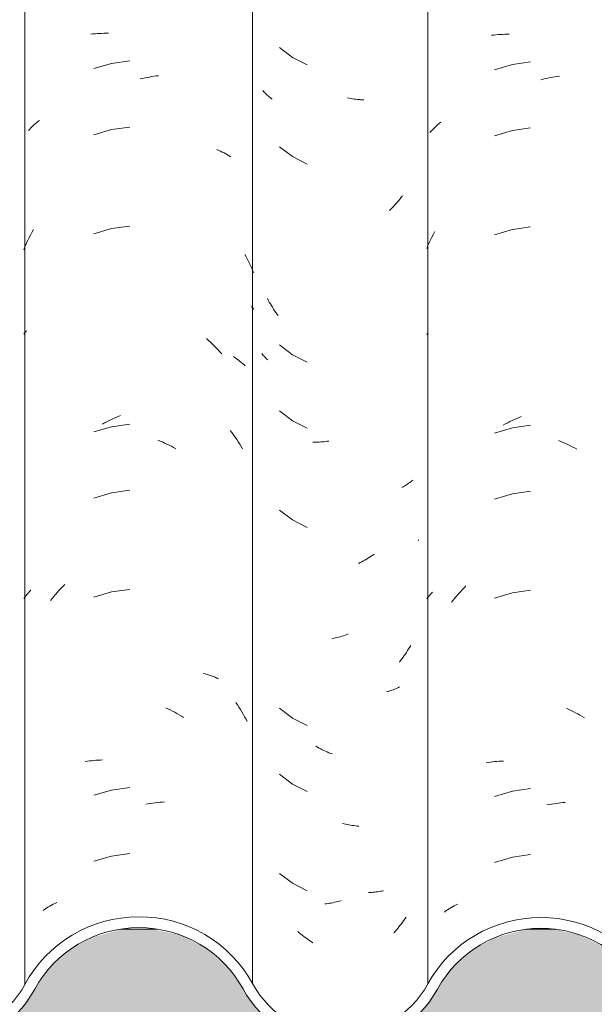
# Model space of a CAD drawing. Header units: metres. Extents: x -27.3 to 21, y -0.3 to 10.3.
# Tile 93 of 237: x 9.561 to 9.823, y 2.865 to 3.314. Entities that reach past the tile are written whole.
import ezdxf

# ---------------------------------------------------------------- set-up
doc = ezdxf.new("R2010")
doc.units = ezdxf.units.M
doc.layers.add('A-GLAZ-CWMG', color=7, linetype='Continuous', lineweight=5)
doc.layers.add('A-WALL', color=7, linetype='Continuous', lineweight=5)

# ---------------------------------------------------------------- blocks, each defined once
blk = doc.blocks.new('FP_170-FACHADA 03')
at = {"layer": 'A-GLAZ-CWMG', "color": 9, "true_color": 0xc0c0c0}
for p, q in [((14.80131, 3.30767), (14.80229, 3.30778)), ((14.80229, 3.30778), (14.80329, 3.30787)), ((14.80329, 3.30787), (14.80429, 3.30795)), ((14.80429, 3.30795), (14.80529, 3.308)), ((14.80529, 3.308), (14.8063, 3.30804)), ((14.8063, 3.30804), (14.80732, 3.30806)), ((14.80732, 3.30806), (14.80834, 3.30807)), ((14.80834, 3.30807), (14.80937, 3.30805)), ((14.81082, 3.29427), (14.8027, 3.29194)), ((14.81919, 3.29545), (14.81082, 3.29427)), ((14.82386, 3.28722), (14.82492, 3.28747)), ((14.82492, 3.28747), (14.82597, 3.2877)), ((14.82597, 3.2877), (14.82703, 3.28792)), ((14.82703, 3.28792), (14.82809, 3.28811)), ((14.82809, 3.28811), (14.82914, 3.28829)), ((14.82914, 3.28829), (14.83019, 3.28845)), ((14.83019, 3.28845), (14.83124, 3.28859)), ((14.83124, 3.28859), (14.83229, 3.28871)), ((14.77529, 3.26611), (14.77592, 3.26668)), ((14.77592, 3.26668), (14.77657, 3.26724)), ((14.77657, 3.26724), (14.77723, 3.26779)), ((14.77723, 3.26779), (14.77791, 3.26832)), ((14.77291, 3.26373), (14.77348, 3.26434)), ((14.77348, 3.26434), (14.77407, 3.26494)), ((14.77407, 3.26494), (14.77467, 3.26554)), ((14.77467, 3.26554), (14.77529, 3.26611)), ((14.81082, 3.26413), (14.8027, 3.2618)), ((14.81919, 3.2653), (14.81082, 3.26413)), ((14.85888, 3.25501), (14.85972, 3.25465)), ((14.85972, 3.25465), (14.86055, 3.25427)), ((14.86055, 3.25427), (14.86137, 3.25388)), ((14.86137, 3.25388), (14.86218, 3.25348)), ((14.86218, 3.25348), (14.86298, 3.25306)), ((14.86298, 3.25306), (14.86376, 3.25262)), ((14.86376, 3.25262), (14.86453, 3.25217)), ((14.86453, 3.25217), (14.86529, 3.25171)), ((14.77381, 3.21593), (14.77449, 3.21721)), ((14.77449, 3.21721), (14.77518, 3.21848)), ((14.81082, 3.21892), (14.8027, 3.21658)), ((14.81919, 3.22009), (14.81082, 3.21892)), ((14.77191, 3.212), (14.77252, 3.21332)), ((14.77252, 3.21332), (14.77316, 3.21463)), ((14.77316, 3.21463), (14.77381, 3.21593)), ((14.77074, 3.20933), (14.77131, 3.21067)), ((14.77131, 3.21067), (14.77191, 3.212)), ((14.87159, 3.20718), (14.87223, 3.206)), ((14.87223, 3.206), (14.87286, 3.20481)), ((14.87286, 3.20481), (14.87347, 3.20361)), ((14.87347, 3.20361), (14.87406, 3.2024)), ((14.87406, 3.2024), (14.87463, 3.20118)), ((14.87463, 3.20118), (14.87519, 3.19995)), ((14.87519, 3.19995), (14.87573, 3.19871)), ((14.87469, 3.18339), (14.87522, 3.18275)), ((14.87522, 3.18275), (14.87573, 3.18211)), ((14.77162, 3.17182), (14.77207, 3.17236)), ((14.77074, 3.17071), (14.77117, 3.17127)), ((14.77117, 3.17127), (14.77162, 3.17182)), ((14.85418, 3.16878), (14.85508, 3.16796)), ((14.85508, 3.16796), (14.85597, 3.16713)), ((14.85597, 3.16713), (14.85685, 3.16628)), ((14.85685, 3.16628), (14.85772, 3.16541)), ((14.85772, 3.16541), (14.85858, 3.16453)), ((14.85858, 3.16453), (14.85943, 3.16364)), ((14.85943, 3.16364), (14.86027, 3.16273)), ((14.86027, 3.16273), (14.86109, 3.1618)), ((14.86641, 3.16056), (14.86714, 3.16007)), ((14.86714, 3.16007), (14.86785, 3.15957)), ((14.86785, 3.15957), (14.86854, 3.15905)), ((14.86854, 3.15905), (14.86923, 3.15852)), ((14.86923, 3.15852), (14.86989, 3.15797)), ((14.86989, 3.15797), (14.87055, 3.15742)), ((14.87055, 3.15742), (14.87119, 3.15686)), ((14.87119, 3.15686), (14.87181, 3.15628)), ((14.80973, 3.13132), (14.81076, 3.13182)), ((14.81076, 3.13182), (14.81179, 3.1323)), ((14.81179, 3.1323), (14.81283, 3.13277)), ((14.81283, 3.13277), (14.81388, 3.13321)), ((14.81388, 3.13321), (14.81492, 3.13364)), ((14.81082, 3.12849), (14.8027, 3.12616)), ((14.80666, 3.12972), (14.80767, 3.13027)), ((14.80767, 3.13027), (14.8087, 3.13081)), ((14.8087, 3.13081), (14.80973, 3.13132)), ((14.81919, 3.12966), (14.81082, 3.12849)), ((14.86502, 3.12683), (14.86577, 3.12583)), ((14.86577, 3.12583), (14.86651, 3.12481)), ((14.86651, 3.12481), (14.86723, 3.12377)), ((14.86723, 3.12377), (14.86794, 3.12273)), ((14.86794, 3.12273), (14.86864, 3.12167)), ((14.83192, 3.12245), (14.83296, 3.12202)), ((14.83296, 3.12202), (14.83401, 3.12157)), ((14.83401, 3.12157), (14.83505, 3.1211)), ((14.83505, 3.1211), (14.83608, 3.12062)), ((14.83608, 3.12062), (14.83711, 3.12012)), ((14.83711, 3.12012), (14.83814, 3.1196)), ((14.83814, 3.1196), (14.83916, 3.11906)), ((14.83916, 3.11906), (14.84018, 3.1185)), ((14.86864, 3.12167), (14.86932, 3.1206)), ((14.86932, 3.1206), (14.86998, 3.11952)), ((14.86998, 3.11952), (14.87063, 3.11842)), ((14.81082, 3.09835), (14.8027, 3.09601)), ((14.81919, 3.09952), (14.81082, 3.09835)), ((14.78782, 3.0548), (14.78867, 3.05568)), ((14.78867, 3.05568), (14.78954, 3.05655)), ((14.77074, 3.05014), (14.77125, 3.05079)), ((14.77125, 3.05079), (14.77178, 3.05144)), ((14.77178, 3.05144), (14.77232, 3.05208)), ((14.77232, 3.05208), (14.77288, 3.0527)), ((14.77288, 3.0527), (14.77346, 3.05332)), ((14.77346, 3.05332), (14.77405, 3.05393)), ((14.78372, 3.05015), (14.78451, 3.05111)), ((14.78451, 3.05111), (14.78532, 3.05205)), ((14.78532, 3.05205), (14.78614, 3.05298)), ((14.78614, 3.05298), (14.78697, 3.0539)), ((14.78697, 3.0539), (14.78782, 3.0548)), ((14.81082, 3.05313), (14.8027, 3.0508)), ((14.81919, 3.0543), (14.81082, 3.05313)), ((14.78293, 3.04918), (14.78372, 3.05015)), ((14.85271, 3.01597), (14.85362, 3.01571)), ((14.85362, 3.01571), (14.85453, 3.01544)), ((14.85453, 3.01544), (14.85543, 3.01515)), ((14.85543, 3.01515), (14.85631, 3.01485)), ((14.85631, 3.01485), (14.85719, 3.01454)), ((14.85719, 3.01454), (14.85805, 3.0142)), ((14.85805, 3.0142), (14.85891, 3.01386)), ((14.85891, 3.01386), (14.85975, 3.01349)), ((14.86758, 3.0027), (14.86828, 3.00165)), ((14.86828, 3.00165), (14.86897, 3.00058)), ((14.83554, 3.0003), (14.83658, 2.99981)), ((14.83658, 2.99981), (14.83761, 2.9993)), ((14.83761, 2.9993), (14.83863, 2.99877)), ((14.83863, 2.99877), (14.83965, 2.99822)), ((14.83965, 2.99822), (14.84067, 2.99766)), ((14.84067, 2.99766), (14.84168, 2.99708)), ((14.84168, 2.99708), (14.84268, 2.99648)), ((14.86897, 3.00058), (14.86964, 2.99951)), ((14.86964, 2.99951), (14.8703, 2.99842)), ((14.8703, 2.99842), (14.87094, 2.99732)), ((14.87094, 2.99732), (14.87157, 2.99621)), ((14.84268, 2.99648), (14.84368, 2.99586)), ((14.87157, 2.99621), (14.87219, 2.99509)), ((14.87219, 2.99509), (14.87278, 2.99396)), ((14.79883, 2.97575), (14.79979, 2.9759)), ((14.79979, 2.9759), (14.80077, 2.97604)), ((14.80077, 2.97604), (14.80175, 2.97615)), ((14.80175, 2.97615), (14.80274, 2.97626)), ((14.80274, 2.97626), (14.80374, 2.97634)), ((14.80374, 2.97634), (14.80474, 2.97641)), ((14.80474, 2.97641), (14.80575, 2.97645)), ((14.80575, 2.97645), (14.80676, 2.97648)), ((14.81082, 2.9627), (14.8027, 2.96037)), ((14.81919, 2.96388), (14.81082, 2.9627)), ((14.82655, 2.95625), (14.82761, 2.95646)), ((14.82761, 2.95646), (14.82866, 2.95664)), ((14.82866, 2.95664), (14.82972, 2.95681)), ((14.82972, 2.95681), (14.83077, 2.95695)), ((14.83077, 2.95695), (14.83182, 2.95708)), ((14.83182, 2.95708), (14.83286, 2.9572)), ((14.83286, 2.9572), (14.83391, 2.95729)), ((14.83391, 2.95729), (14.83495, 2.95736)), ((14.81082, 2.93256), (14.8027, 2.93023)), ((14.81919, 2.93373), (14.81082, 2.93256)), ((14.78499, 2.91103), (14.7858, 2.91142)), ((14.77963, 2.90786), (14.78035, 2.90835)), ((14.78035, 2.90835), (14.78109, 2.90883)), ((14.78109, 2.90883), (14.78184, 2.9093)), ((14.78184, 2.9093), (14.78261, 2.90975)), ((14.78261, 2.90975), (14.78339, 2.91019)), ((14.78339, 2.91019), (14.78418, 2.91062)), ((14.78418, 2.91062), (14.78499, 2.91103))]:
    blk.add_line(p, q, dxfattribs=at)
blk = doc.blocks.new('FP_171-FACHADA 03')
at = {"layer": 'A-GLAZ-CWMG', "color": 9, "true_color": 0xc0c0c0}
for p, q in [((14.88744, 3.30152), (14.89338, 3.29698)), ((14.89338, 3.29698), (14.90006, 3.2936)), ((14.88022, 3.28151), (14.87984, 3.28194)), ((14.88061, 3.28109), (14.88022, 3.28151)), ((14.88101, 3.28068), (14.88061, 3.28109)), ((14.88142, 3.28027), (14.88101, 3.28068)), ((14.88185, 3.27988), (14.88142, 3.28027)), ((14.88228, 3.27949), (14.88185, 3.27988)), ((14.88273, 3.2791), (14.88228, 3.27949)), ((14.88319, 3.27873), (14.88273, 3.2791)), ((14.88366, 3.27837), (14.88319, 3.27873)), ((14.88414, 3.27801), (14.88366, 3.27837)), ((14.91928, 3.27842), (14.91854, 3.27857)), ((14.92003, 3.27829), (14.91928, 3.27842)), ((14.92078, 3.27817), (14.92003, 3.27829)), ((14.92152, 3.27806), (14.92078, 3.27817)), ((14.92226, 3.27796), (14.92152, 3.27806)), ((14.923, 3.27788), (14.92226, 3.27796)), ((14.92374, 3.27782), (14.923, 3.27788)), ((14.92447, 3.27777), (14.92374, 3.27782)), ((14.9252, 3.27773), (14.92447, 3.27777)), ((14.92593, 3.2777), (14.9252, 3.27773)), ((14.88744, 3.25631), (14.89338, 3.25177)), ((14.89338, 3.25177), (14.90006, 3.24838)), ((14.94073, 3.23041), (14.94014, 3.22973)), ((14.94132, 3.23109), (14.94073, 3.23041)), ((14.94189, 3.23179), (14.94132, 3.23109)), ((14.94245, 3.2325), (14.94189, 3.23179)), ((14.943, 3.23322), (14.94245, 3.2325)), ((14.94355, 3.23394), (14.943, 3.23322)), ((14.93832, 3.22777), (14.9377, 3.22714)), ((14.93894, 3.22841), (14.93832, 3.22777)), ((14.93955, 3.22907), (14.93894, 3.22841)), ((14.94014, 3.22973), (14.93955, 3.22907)), ((14.88237, 3.18622), (14.88194, 3.18704)), ((14.88282, 3.18541), (14.88237, 3.18622)), ((14.88329, 3.18461), (14.88282, 3.18541)), ((14.88376, 3.18381), (14.88329, 3.18461)), ((14.88424, 3.18303), (14.88376, 3.18381)), ((14.88473, 3.18225), (14.88424, 3.18303)), ((14.88524, 3.18148), (14.88473, 3.18225)), ((14.88575, 3.18073), (14.88524, 3.18148)), ((14.88627, 3.17998), (14.88575, 3.18073)), ((14.88681, 3.17924), (14.88627, 3.17998)), ((14.88744, 3.16588), (14.89338, 3.16134)), ((14.87971, 3.16151), (14.87935, 3.16195)), ((14.88009, 3.16108), (14.87971, 3.16151)), ((14.88047, 3.16066), (14.88009, 3.16108)), ((14.88087, 3.16025), (14.88047, 3.16066)), ((14.88128, 3.15984), (14.88087, 3.16025)), ((14.8817, 3.15944), (14.88128, 3.15984)), ((14.88213, 3.15905), (14.8817, 3.15944)), ((14.89338, 3.16134), (14.90006, 3.15795)), ((14.88744, 3.13574), (14.89338, 3.1312)), ((14.89338, 3.1312), (14.90006, 3.12781)), ((14.90335, 3.12148), (14.90263, 3.12149)), ((14.90407, 3.12149), (14.90335, 3.12148)), ((14.9048, 3.1215), (14.90407, 3.12149)), ((14.90552, 3.12154), (14.9048, 3.1215)), ((14.90626, 3.12158), (14.90552, 3.12154)), ((14.90699, 3.12164), (14.90626, 3.12158)), ((14.90773, 3.12171), (14.90699, 3.12164)), ((14.90847, 3.1218), (14.90773, 3.12171)), ((14.90921, 3.1219), (14.90847, 3.1218)), ((14.90995, 3.12201), (14.90921, 3.1219)), ((14.94385, 3.10107), (14.94331, 3.10077)), ((14.94438, 3.10138), (14.94385, 3.10107)), ((14.9449, 3.1017), (14.94438, 3.10138)), ((14.94541, 3.10203), (14.9449, 3.1017)), ((14.94591, 3.10237), (14.94541, 3.10203)), ((14.94639, 3.10272), (14.94591, 3.10237)), ((14.94687, 3.10308), (14.94639, 3.10272)), ((14.94734, 3.10345), (14.94687, 3.10308)), ((14.9478, 3.10382), (14.94734, 3.10345)), ((14.94824, 3.10421), (14.9478, 3.10382)), ((14.88744, 3.09052), (14.89338, 3.08598)), ((14.89338, 3.08598), (14.90006, 3.0826)), ((14.95101, 3.07693), (14.95076, 3.07663)), ((14.92857, 3.06903), (14.92786, 3.06857)), ((14.92928, 3.06949), (14.92857, 3.06903)), ((14.92998, 3.06997), (14.92928, 3.06949)), ((14.93068, 3.07046), (14.92998, 3.06997)), ((14.92424, 3.06651), (14.9235, 3.06613)), ((14.92497, 3.06689), (14.92424, 3.06651)), ((14.9257, 3.06729), (14.92497, 3.06689)), ((14.92642, 3.06771), (14.9257, 3.06729)), ((14.92714, 3.06813), (14.92642, 3.06771)), ((14.92786, 3.06857), (14.92714, 3.06813)), ((14.91512, 3.03273), (14.91436, 3.03252)), ((14.91587, 3.03295), (14.91512, 3.03273)), ((14.91662, 3.03318), (14.91587, 3.03295)), ((14.91737, 3.03343), (14.91662, 3.03318)), ((14.91812, 3.03369), (14.91737, 3.03343)), ((14.91887, 3.03397), (14.91812, 3.03369)), ((14.91211, 3.03198), (14.91136, 3.03183)), ((14.91286, 3.03215), (14.91211, 3.03198)), ((14.91361, 3.03233), (14.91286, 3.03215)), ((14.91436, 3.03252), (14.91361, 3.03233)), ((14.94733, 3.02873), (14.94686, 3.02793)), ((14.94437, 3.02408), (14.94384, 3.02334)), ((14.94489, 3.02483), (14.94437, 3.02408)), ((14.9454, 3.02559), (14.94489, 3.02483)), ((14.9459, 3.02637), (14.9454, 3.02559)), ((14.94638, 3.02715), (14.9459, 3.02637)), ((14.94686, 3.02793), (14.94638, 3.02715)), ((14.94275, 3.02188), (14.94219, 3.02117)), ((14.9433, 3.02261), (14.94275, 3.02188)), ((14.94384, 3.02334), (14.9433, 3.02261)), ((14.93686, 3.00772), (14.93622, 3.00755)), ((14.93749, 3.00791), (14.93686, 3.00772)), ((14.93812, 3.00811), (14.93749, 3.00791)), ((14.93874, 3.00831), (14.93812, 3.00811)), ((14.93935, 3.00853), (14.93874, 3.00831)), ((14.93995, 3.00876), (14.93935, 3.00853)), ((14.94054, 3.00901), (14.93995, 3.00876)), ((14.94112, 3.00926), (14.94054, 3.00901)), ((14.9417, 3.00952), (14.94112, 3.00926)), ((14.94226, 3.00979), (14.9417, 3.00952)), ((14.88744, 3.00009), (14.89338, 2.99555)), ((14.89338, 2.99555), (14.90006, 2.99217)), ((14.90481, 2.98231), (14.90408, 2.98272)), ((14.90554, 2.98191), (14.90481, 2.98231)), ((14.90627, 2.98153), (14.90554, 2.98191)), ((14.907, 2.98115), (14.90627, 2.98153)), ((14.90774, 2.9808), (14.907, 2.98115)), ((14.90848, 2.98045), (14.90774, 2.9808)), ((14.90922, 2.98012), (14.90848, 2.98045)), ((14.90997, 2.9798), (14.90922, 2.98012)), ((14.91071, 2.9795), (14.90997, 2.9798)), ((14.91146, 2.97921), (14.91071, 2.9795)), ((14.88744, 2.96995), (14.89338, 2.96541)), ((14.89338, 2.96541), (14.90006, 2.96203)), ((14.9169, 2.94737), (14.91615, 2.94756)), ((14.91765, 2.94719), (14.9169, 2.94737)), ((14.9184, 2.94703), (14.91765, 2.94719)), ((14.91915, 2.94688), (14.9184, 2.94703)), ((14.91989, 2.94674), (14.91915, 2.94688)), ((14.92064, 2.94662), (14.91989, 2.94674)), ((14.92138, 2.94651), (14.92064, 2.94662)), ((14.92212, 2.94641), (14.92138, 2.94651)), ((14.92286, 2.94633), (14.92212, 2.94641)), ((14.9236, 2.94626), (14.92286, 2.94633)), ((14.88744, 2.92474), (14.89338, 2.9202)), ((14.89338, 2.9202), (14.90006, 2.91681)), ((14.92883, 2.91601), (14.92812, 2.91599)), ((14.92954, 2.91605), (14.92883, 2.91601)), ((14.93024, 2.91611), (14.92954, 2.91605)), ((14.93094, 2.91617), (14.93024, 2.91611)), ((14.93163, 2.91625), (14.93094, 2.91617)), ((14.93231, 2.91634), (14.93163, 2.91625)), ((14.93299, 2.91644), (14.93231, 2.91634)), ((14.93366, 2.91656), (14.93299, 2.91644)), ((14.93433, 2.91669), (14.93366, 2.91656)), ((14.93499, 2.91682), (14.93433, 2.91669)), ((14.91185, 2.91136), (14.9111, 2.91121)), ((14.9126, 2.91152), (14.91185, 2.91136)), ((14.91335, 2.91169), (14.9126, 2.91152)), ((14.9141, 2.91188), (14.91335, 2.91169)), ((14.91485, 2.91208), (14.9141, 2.91188)), ((14.9156, 2.9123), (14.91485, 2.91208)), ((14.90887, 2.91085), (14.90812, 2.91076)), ((14.90961, 2.91096), (14.90887, 2.91085)), ((14.91035, 2.91108), (14.90961, 2.91096)), ((14.9111, 2.91121), (14.91035, 2.91108)), ((14.94365, 2.90251), (14.94311, 2.90178)), ((14.94418, 2.90325), (14.94365, 2.90251)), ((14.94471, 2.904), (14.94418, 2.90325)), ((14.94522, 2.90475), (14.94471, 2.904)), ((14.89649, 2.89761), (14.89583, 2.89818)), ((14.94025, 2.89828), (14.93966, 2.89762)), ((14.94084, 2.89896), (14.94025, 2.89828)), ((14.94142, 2.89965), (14.94084, 2.89896)), ((14.94199, 2.90035), (14.94142, 2.89965)), ((14.94255, 2.90106), (14.94199, 2.90035)), ((14.94311, 2.90178), (14.94255, 2.90106)), ((14.89716, 2.89706), (14.89649, 2.89761)), ((14.89784, 2.89652), (14.89716, 2.89706)), ((14.89852, 2.896), (14.89784, 2.89652)), ((14.89921, 2.89548), (14.89852, 2.896)), ((14.8999, 2.89498), (14.89921, 2.89548)), ((14.9006, 2.89449), (14.8999, 2.89498)), ((14.90131, 2.89402), (14.9006, 2.89449)), ((14.90201, 2.89356), (14.90131, 2.89402)), ((14.90273, 2.89311), (14.90201, 2.89356))]:
    blk.add_line(p, q, dxfattribs=at)
blk = doc.blocks.new('FP_172-FACHADA 03')
at = {"layer": 'A-GLAZ-CWMG', "color": 9, "true_color": 0xc0c0c0}
for p, q in [((14.98422, 3.30714), (14.9852, 3.30726)), ((14.9852, 3.30726), (14.98619, 3.30736)), ((14.98619, 3.30736), (14.98719, 3.30744)), ((14.98719, 3.30744), (14.98819, 3.30751)), ((14.98819, 3.30751), (14.9892, 3.30756)), ((14.9892, 3.30756), (14.99021, 3.30759)), ((14.99021, 3.30759), (14.99123, 3.3076)), ((14.99123, 3.3076), (14.99225, 3.3076)), ((14.9937, 3.29383), (14.9856, 3.29142)), ((15.00206, 3.29508), (14.9937, 3.29383)), ((15.00673, 3.2869), (15.00779, 3.28715)), ((15.00779, 3.28715), (15.00884, 3.2874)), ((15.00884, 3.2874), (15.0099, 3.28762)), ((15.0099, 3.28762), (15.01096, 3.28782)), ((15.01096, 3.28782), (15.01201, 3.28801)), ((15.01201, 3.28801), (15.01307, 3.28817)), ((15.01307, 3.28817), (15.01412, 3.28832)), ((15.01412, 3.28832), (15.01516, 3.28845)), ((14.95907, 3.26585), (14.95971, 3.26641)), ((14.95971, 3.26641), (14.96036, 3.26697)), ((14.96036, 3.26697), (14.96103, 3.26751)), ((14.95611, 3.26285), (14.95667, 3.26347)), ((14.95667, 3.26347), (14.95725, 3.26408)), ((14.95725, 3.26408), (14.95784, 3.26468)), ((14.95784, 3.26468), (14.95845, 3.26527)), ((14.95845, 3.26527), (14.95907, 3.26585)), ((14.9937, 3.26369), (14.9856, 3.26128)), ((15.00206, 3.26494), (14.9937, 3.26369)), ((14.95768, 3.21638), (14.95835, 3.21763)), ((14.9937, 3.21848), (14.9856, 3.21606)), ((15.00206, 3.21972), (14.9937, 3.21848)), ((14.9552, 3.21124), (14.95579, 3.21254)), ((14.95579, 3.21254), (14.9564, 3.21383)), ((14.9564, 3.21383), (14.95703, 3.21511)), ((14.95703, 3.21511), (14.95768, 3.21638)), ((14.95462, 3.20993), (14.9552, 3.21124)), ((14.95462, 3.17063), (14.95496, 3.17105)), ((14.95496, 3.17105), (14.9553, 3.17147)), ((14.99364, 3.13138), (14.99467, 3.13187)), ((14.99467, 3.13187), (14.99571, 3.13234)), ((14.99571, 3.13234), (14.99675, 3.1328)), ((14.99675, 3.1328), (14.9978, 3.13323)), ((14.9937, 3.12805), (14.9856, 3.12563)), ((14.98955, 3.12924), (14.99056, 3.1298)), ((14.99056, 3.1298), (14.99158, 3.13034)), ((14.99158, 3.13034), (14.99261, 3.13087)), ((14.99261, 3.13087), (14.99364, 3.13138)), ((15.00206, 3.1293), (14.9937, 3.12805)), ((15.01479, 3.12219), (15.01584, 3.12176)), ((15.01584, 3.12176), (15.01688, 3.12132)), ((15.01688, 3.12132), (15.01792, 3.12087)), ((15.01792, 3.12087), (15.01896, 3.12039)), ((15.01896, 3.12039), (15.01999, 3.1199)), ((15.01999, 3.1199), (15.02102, 3.11938)), ((15.02102, 3.11938), (15.02205, 3.11885)), ((15.02205, 3.11885), (15.02307, 3.1183)), ((14.9937, 3.0979), (14.9856, 3.09549)), ((15.00206, 3.09915), (14.9937, 3.0979)), ((14.97166, 3.05501), (14.97252, 3.05589)), ((14.95462, 3.05006), (14.95512, 3.05068)), ((14.95512, 3.05068), (14.95562, 3.05129)), ((14.95562, 3.05129), (14.95614, 3.05189)), ((14.95614, 3.05189), (14.95668, 3.05248)), ((14.95668, 3.05248), (14.95723, 3.05306)), ((14.96754, 3.05038), (14.96834, 3.05134)), ((14.96834, 3.05134), (14.96915, 3.05228)), ((14.96915, 3.05228), (14.96998, 3.0532)), ((14.96998, 3.0532), (14.97082, 3.05411)), ((14.97082, 3.05411), (14.97166, 3.05501)), ((14.9937, 3.05269), (14.9856, 3.05028)), ((15.00206, 3.05394), (14.9937, 3.05269)), ((14.96598, 3.04843), (14.96675, 3.04942)), ((14.96675, 3.04942), (14.96754, 3.05038)), ((15.01842, 3.00007), (15.01946, 2.99958)), ((15.01946, 2.99958), (15.02049, 2.99908)), ((15.02049, 2.99908), (15.02152, 2.99856)), ((15.02152, 2.99856), (15.02254, 2.99802)), ((15.02254, 2.99802), (15.02356, 2.99746)), ((15.02356, 2.99746), (15.02457, 2.99689)), ((15.02457, 2.99689), (15.02557, 2.99629)), ((15.02557, 2.99629), (15.02657, 2.99568)), ((14.98175, 2.97519), (14.98271, 2.97535)), ((14.98271, 2.97535), (14.98368, 2.97549)), ((14.98368, 2.97549), (14.98466, 2.97562)), ((14.98466, 2.97562), (14.98565, 2.97573)), ((14.98565, 2.97573), (14.98664, 2.97583)), ((14.98664, 2.97583), (14.98764, 2.9759)), ((14.98764, 2.9759), (14.98864, 2.97596)), ((14.98864, 2.97596), (14.98965, 2.976)), ((14.9937, 2.96226), (14.9856, 2.95985)), ((15.00206, 2.96351), (14.9937, 2.96226)), ((15.01048, 2.95616), (15.01154, 2.95635)), ((15.01154, 2.95635), (15.01259, 2.95653)), ((15.01259, 2.95653), (15.01364, 2.95669)), ((15.01364, 2.95669), (15.01469, 2.95682)), ((15.01469, 2.95682), (15.01574, 2.95694)), ((15.01574, 2.95694), (15.01678, 2.95704)), ((15.01678, 2.95704), (15.01782, 2.95712)), ((15.00942, 2.95595), (15.01048, 2.95616)), ((14.9937, 2.93212), (14.9856, 2.92971)), ((15.00206, 2.93337), (14.9937, 2.93212)), ((14.96272, 2.90707), (14.96343, 2.90758)), ((14.96343, 2.90758), (14.96416, 2.90806)), ((14.96416, 2.90806), (14.9649, 2.90854)), ((14.9649, 2.90854), (14.96566, 2.909)), ((14.96566, 2.909), (14.96643, 2.90945)), ((14.96643, 2.90945), (14.96721, 2.90988)), ((14.96721, 2.90988), (14.96801, 2.91031)), ((14.96801, 2.91031), (14.96882, 2.91071))]:
    blk.add_line(p, q, dxfattribs=at)
blk = doc.blocks.new('Rectangular Mullion - Telha Fibrocimento - Ondulada-1908999-FACHADA 03')
at = {"layer": 'A-GLAZ-CWMG', "true_color": 0xc0c0c0}
h = blk.add_hatch(dxfattribs=at)
h.set_pattern_fill('FP_11', color=9, style=0, pattern_type=2)
h.set_pattern_definition([(0, (32.697, 1.413), (0.4064, 0.10048), [0.01676, -0.28804, 0.01676, -0.28804, -1.626]), (0, (32.697, 1.413), (0.4064, 0.10048), [-0.6096, 0.01676, -0.59284, 0.01676, -0.28804, -0.7112]), (0, (32.697, 1.413), (0.4064, 0.10048), [-1.524, 0.01676, -0.18644, 0.01676, -0.49124]), (120.277, (32.85, 1.463), (-0.2911939, 0.2978186), [0.01663, -0.28565, 0.01663, -1.898]), (120.277, (32.85, 1.463), (-0.2911939, 0.2978186), [-0.3189, -0.28565, 0.01663, -0.58792, -1.008]), (120.277, (32.85, 1.463), (-0.2911939, 0.2978186), [-1.209, 0.01663, -0.28565, 0.01663, -0.68868]), (120.277, (32.85, 1.463), (-0.2911939, 0.2978186), [-1.528, -0.18489, 0.01663, -0.48717]), (239.723, (32.9, 1.664), (-0.11521126, -0.39830183), [0.01663, -0.28565, 0.01663, -1.898]), (239.723, (32.9, 1.664), (-0.11521126, -0.39830183), [-0.3189, -0.28565, 0.01663, -0.58792, -1.008]), (239.723, (32.9, 1.664), (-0.11521126, -0.39830183), [-1.209, 0.01663, -0.28565, 0.01663, -0.68868]), (239.723, (32.9, 1.664), (-0.11521126, -0.39830183), [-1.528, -0.18489, 0.01663, -0.48717])])
h.paths.add_polyline_path([(14.57467, 2.86233), (14.57424, 2.86274), (14.57444, 2.86226)])
h.paths.add_polyline_path([(14.54329, 2.8465), (14.54281, 2.84924), (14.53721, 2.84916), (14.54281, 2.84671)])
h.paths.add_polyline_path([(14.53605, 2.8444), (14.54836, 2.84458), (14.56026, 2.84769), (14.57226, 2.85463), (14.58136, 2.86365), (14.59454, 2.88308), (14.60467, 2.89209), (14.6167, 2.89842), (14.63192, 2.9017), (14.64369, 2.9017), (14.65782, 2.89798), (14.67, 2.89124), (14.67975, 2.88225), (14.69357, 2.86233), (14.7045, 2.85338), (14.71512, 2.84831), (14.72567, 2.84585), (14.73722, 2.84581), (14.74901, 2.84864), (14.75976, 2.85417), (14.76886, 2.86209), (14.78321, 2.88234), (14.79292, 2.89072), (14.80435, 2.89659), (14.81687, 2.89961), (14.83144, 2.89921), (14.84388, 2.89579), (14.85371, 2.89076), (14.86342, 2.88239), (14.87779, 2.86228), (14.88844, 2.85366), (14.89921, 2.8486), (14.90972, 2.84619), (14.92119, 2.84618), (14.93286, 2.84899), (14.94353, 2.85444), (14.95259, 2.86224), (14.96691, 2.88221), (14.97653, 2.89049), (14.98785, 2.89629), (15.00023, 2.89928), (15.01361, 2.89916), (15.02717, 2.89545), (15.03671, 2.89061), (15.04636, 2.88237), (15.06074, 2.8625), (15.07141, 2.85392), (15.08226, 2.84888), (15.09274, 2.84652), (15.10401, 2.8465), (15.11564, 2.84925), (15.1263, 2.85463), (15.13539, 2.86233), (15.14782, 2.87946), (15.1549, 2.88552), (15.16322, 2.88975), (15.17232, 2.89193), (15.18225, 2.89179), (15.19247, 2.88888), (15.19909, 2.88552), (15.20617, 2.87946), (15.21864, 2.86244), (15.22936, 2.85401), (15.24046, 2.84901), (15.25109, 2.84678), (15.26197, 2.84682), (15.27338, 2.84951), (15.28399, 2.85483), (15.29306, 2.86244), (15.3001, 2.87193), (15.29643, 2.87559), (15.29025, 2.86673), (15.28212, 2.85956), (15.27096, 2.85408), (15.2618, 2.85178), (15.2499, 2.85189), (15.23833, 2.85506), (15.23071, 2.8588), (15.22238, 2.86573), (15.20933, 2.88325), (15.20183, 2.88965), (15.19247, 2.8944), (15.18167, 2.89684), (15.17174, 2.89684), (15.16151, 2.8944), (15.15216, 2.88965), (15.14419, 2.88286), (15.13177, 2.86575), (15.1236, 2.85879), (15.11401, 2.85392), (15.10353, 2.85142), (15.09204, 2.85159), (15.08042, 2.85486), (15.07267, 2.85879), (15.0645, 2.86575), (15.05012, 2.88564), (15.03957, 2.89467), (15.02537, 2.9014), (15.01297, 2.90421), (14.99966, 2.90419), (14.98611, 2.90092), (14.97373, 2.89458), (14.96282, 2.88499), (14.94888, 2.86554), (14.9407, 2.85852), (14.93108, 2.8536), (14.92055, 2.85109), (14.90917, 2.85124), (14.89761, 2.85448), (14.8896, 2.8586), (14.88145, 2.86565), (14.86706, 2.88578), (14.85448, 2.8959), (14.84227, 2.90168), (14.82975, 2.90455), (14.81607, 2.9045), (14.80239, 2.90114), (14.7899, 2.89467), (14.77793, 2.88348), (14.76499, 2.86522), (14.75679, 2.85815), (14.74712, 2.85322), (14.73655, 2.85071), (14.72328, 2.85135), (14.71804, 2.85221), (14.71386, 2.85011), (14.71512, 2.85338), (14.7055, 2.8584), (14.69737, 2.86555), (14.68263, 2.88673), (14.67, 2.89725), (14.65566, 2.90391), (14.64112, 2.90672), (14.62796, 2.90643), (14.61339, 2.90243), (14.60026, 2.89503), (14.58822, 2.88286), (14.57467, 2.86233), (14.567, 2.85583), (14.56631, 2.85622), (14.56517, 2.85528), (14.56497, 2.85558), (14.55626, 2.85142), (14.54558, 2.84916), (14.5467, 2.84731), (14.54281, 2.8465), (14.53542, 2.84652), (14.53454, 2.84949), (14.53166, 2.84884), (14.53133, 2.84652), (14.52155, 2.84841), (14.52406, 2.84714), (14.53524, 2.84458)])
h.paths.add_polyline_path([(14.19385, 2.84671), (14.20707, 2.84843), (14.21939, 2.85347), (14.22997, 2.86148), (14.24577, 2.8811), (14.25551, 2.88809), (14.2667, 2.89245), (14.27864, 2.89392), (14.28951, 2.89254), (14.27984, 2.89702), (14.27819, 2.89742), (14.27801, 2.89884), (14.26471, 2.89702), (14.2523, 2.89195), (14.24158, 2.88394), (14.22589, 2.86444), (14.21644, 2.85749), (14.20553, 2.85314), (14.19385, 2.8515), (14.19385, 2.84864)])
h.paths.add_polyline_path([(14.36024, 2.84798), (14.35991, 2.8511), (14.36879, 2.85323), (14.3632, 2.85252), (14.35025, 2.85446), (14.33849, 2.85973), (14.33079, 2.86531), (14.3145, 2.88483), (14.30174, 2.89327), (14.29377, 2.8959), (14.2957, 2.89492), (14.30715, 2.88466), (14.30803, 2.88344), (14.31145, 2.88096), (14.32893, 2.8606), (14.33972, 2.85336), (14.35141, 2.84908), (14.35984, 2.84803)])
h.paths.add_polyline_path([(14.43717, 2.90019), (14.43896, 2.89935), (14.43692, 2.89958)])
h.paths.add_polyline_path([(14.36994, 2.84845), (14.37634, 2.84927), (14.38854, 2.85412), (14.39913, 2.86184), (14.41581, 2.88242), (14.4254, 2.88977), (14.4364, 2.89466), (14.44643, 2.89688), (14.4598, 2.89636), (14.46951, 2.8939), (14.46323, 2.8967), (14.45167, 2.89931), (14.44887, 2.8993), (14.45167, 2.90207), (14.43717, 2.90019), (14.42355, 2.89458), (14.41178, 2.88553), (14.3956, 2.86531), (14.3844, 2.85772), (14.38137, 2.85653), (14.38243, 2.85499), (14.37999, 2.85299), (14.37036, 2.84856)])
h.paths.add_polyline_path([(14.37532, 2.85284), (14.3769, 2.85476), (14.3751, 2.8536)])
h.paths.add_polyline_path([(14.51754, 2.85596), (14.51318, 2.85879), (14.5059, 2.86575), (14.4975, 2.8779), (14.48977, 2.88702), (14.47777, 2.89544), (14.47894, 2.89459), (14.49073, 2.8838), (14.48977, 2.88031), (14.49121, 2.87898), (14.4913, 2.87945), (14.49563, 2.877), (14.4975, 2.87441), (14.49491, 2.87307), (14.50152, 2.86379), (14.50403, 2.86525), (14.50507, 2.86307), (14.50565, 2.86416), (14.51396, 2.85777), (14.51466, 2.85742)])
h.paths.add_polyline_path([(14.45253, 2.90139), (14.45226, 2.90199), (14.45226, 2.9016)])
at = {"layer": 'A-GLAZ-CWMG'}
for p, q in [((14.77125, 2.87402), (14.77125, 3.57527)), ((14.87522, 2.87441), (14.87522, 3.57566)), ((14.95514, 2.87428), (14.95514, 3.57553))]:
    blk.add_line(p, q, dxfattribs=at)
for centre, major_axis, start_param, end_param in [((14.82334, 2.84657), (0.05902, 0), 0.497168, 2.651943), ((15.00671, 2.84657), (0.05869, 0), 0.500225, 2.643944), ((14.82334, 2.84657), (0.05402, 0), 0.495792, 2.647005), ((15.00671, 2.84657), (0.05369, 0), 0.502013, 2.643685), ((14.73133, 2.89522), (0.05032, 0), 3.622189, 5.79602), ((14.73133, 2.89522), (0.04532, 0), 3.624607, 5.790408), ((14.91521, 2.89569), (0.05042, 0), 3.63698, 5.786507), ((14.91521, 2.89569), (0.04542, 0), 3.635147, 5.786308)]:
    blk.add_ellipse(centre, major_axis=major_axis, ratio=0.988936, start_param=start_param, end_param=end_param, dxfattribs=at)
for name in ['FP_171-FACHADA 03', 'FP_170-FACHADA 03', 'FP_172-FACHADA 03']:
    blk.add_blockref(name, (0, 0), dxfattribs=at)

msp = doc.modelspace()

# ---------------------------------------------------------------- hatches: boundary and pattern name
at = {"layer": 'A-WALL', "true_color": 0x7f7f7f}
h = msp.add_hatch(color=8, dxfattribs=at)
h.paths.add_polyline_path([(6.60851, 2.89921), (6.64255, 2.89921), (6.63169, 2.90173), (6.61657, 2.90121), (6.61188, 2.90005)])
h.paths.add_polyline_path([(10.09975, 2.89921), (10.09975, 2.90821), (10.09228, 2.90821), (10.09228, 2.89921)])
h.paths.add_polyline_path([(9.80555, 2.89921), (9.80515, 2.89931), (9.80541, 2.89921)])
at = {"layer": 'A-WALL', "true_color": 0xdbcc9e}
msp.add_hatch(color=9, dxfattribs=at).paths.add_polyline_path([(6.18222, 2.68), (10.10722, 2.68), (10.10722, 2.75268), (10.09975, 2.75171), (10.09975, 2.89921), (10.09228, 2.89921), (10.09228, 2.87193), (10.08525, 2.86244), (10.0743, 2.8539), (10.06314, 2.84894), (10.05398, 2.84678), (10.04208, 2.84678), (10.03051, 2.84951), (10.0199, 2.85483), (10.01082, 2.86244), (9.99835, 2.87946), (9.99127, 2.88552), (9.98295, 2.88975), (9.97385, 2.89193), (9.96392, 2.89179), (9.95369, 2.88888), (9.94708, 2.88552), (9.93989, 2.8793), (9.92757, 2.86233), (9.91708, 2.85392), (9.90619, 2.84886), (9.89563, 2.8465), (9.88422, 2.84652), (9.8726, 2.84933), (9.86196, 2.85475), (9.85292, 2.8625), (9.83854, 2.88237), (9.82889, 2.89061), (9.81663, 2.89658), (9.80515, 2.89921), (9.79212, 2.89921), (9.77829, 2.8954), (9.76871, 2.89049), (9.75909, 2.88221), (9.74477, 2.86224), (9.73408, 2.8536), (9.72326, 2.84856), (9.71266, 2.84618), (9.70135, 2.84619), (9.68968, 2.84901), (9.67902, 2.85448), (9.66997, 2.86228), (9.6556, 2.88239), (9.64589, 2.89076), (9.63445, 2.89661), (9.62193, 2.89921), (9.60739, 2.89921), (9.59457, 2.89558), (9.5851, 2.89072), (9.57539, 2.88234), (9.56104, 2.86209), (9.55009, 2.85322), (9.5393, 2.84819), (9.52865, 2.84581), (9.51546, 2.8463), (9.50398, 2.84931), (9.49327, 2.84678), (9.48137, 2.84678), (9.4698, 2.84951), (9.45918, 2.85483), (9.45011, 2.86244), (9.43763, 2.87946), (9.43055, 2.88552), (9.42223, 2.88975), (9.41314, 2.89193), (9.4032, 2.89179), (9.3936, 2.8892), (9.38637, 2.88257), (9.37229, 2.86178), (9.36323, 2.85353), (9.35244, 2.84769), (9.34054, 2.84458), (9.32672, 2.84474), (9.31608, 2.84722), (9.30125, 2.85475), (9.2922, 2.8625), (9.27783, 2.88237), (9.26818, 2.89061), (9.26169, 2.8939), (9.25064, 2.8967), (9.23779, 2.8967), (9.22688, 2.89428), (9.21583, 2.88884), (9.20681, 2.88145), (9.19131, 2.86184), (9.18072, 2.85412), (9.16626, 2.84899), (9.15752, 2.84735), (9.1519, 2.84618), (9.1387, 2.84666), (9.12897, 2.84901), (9.11831, 2.85448), (9.10788, 2.8642), (9.09392, 2.88322), (9.08353, 2.8916), (9.08169, 2.89254), (9.07019, 2.89385), (9.05689, 2.89168), (9.04625, 2.88706), (9.03795, 2.8811), (9.02215, 2.86148), (9.01075, 2.85314), (8.99771, 2.84823), (8.98603, 2.84671), (8.98603, 2.8515), (8.97859, 2.84819), (8.96789, 2.84581), (8.95657, 2.84585), (8.94327, 2.84931), (8.93255, 2.84678), (8.92066, 2.84678), (8.90908, 2.84951), (8.89847, 2.85483), (8.88939, 2.86244), (8.87692, 2.87946), (8.86984, 2.88552), (8.86137, 2.88979), (8.85242, 2.89193), (8.84249, 2.89179), (8.83289, 2.8892), (8.82565, 2.88257), (8.81158, 2.86178), (8.80252, 2.85353), (8.79172, 2.84769), (8.77982, 2.84458), (8.766, 2.84474), (8.75537, 2.84722), (8.74054, 2.85475), (8.73149, 2.8625), (8.71711, 2.88237), (8.70729, 2.8907), (8.70098, 2.8939), (8.68993, 2.8967), (8.67708, 2.8967), (8.66616, 2.89428), (8.65512, 2.88884), (8.64566, 2.88088), (8.63059, 2.86184), (8.62001, 2.85412), (8.60555, 2.84899), (8.59681, 2.84735), (8.59119, 2.84618), (8.57993, 2.84619), (8.56826, 2.84901), (8.55759, 2.85448), (8.54854, 2.86228), (8.53321, 2.88322), (8.5224, 2.89181), (8.52098, 2.89254), (8.50948, 2.89385), (8.49617, 2.89168), (8.48697, 2.88809), (8.47723, 2.8811), (8.46065, 2.86089), (8.45004, 2.85314), (8.43699, 2.84823), (8.42532, 2.84671), (8.42532, 2.8515), (8.41788, 2.84819), (8.40718, 2.84581), (8.39585, 2.84585), (8.38256, 2.84931), (8.37184, 2.84678), (8.35994, 2.84678), (8.34837, 2.84951), (8.33751, 2.85503), (8.32868, 2.86244), (8.3162, 2.87946), (8.30912, 2.88552), (8.3008, 2.88975), (8.29171, 2.89193), (8.28177, 2.89179), (8.27217, 2.8892), (8.26494, 2.88257), (8.25086, 2.86178), (8.24181, 2.85353), (8.23101, 2.84769), (8.21911, 2.84458), (8.20529, 2.84474), (8.19465, 2.84722), (8.17982, 2.85475), (8.17077, 2.8625), (8.1564, 2.88237), (8.14675, 2.89061), (8.14027, 2.8939), (8.12921, 2.8967), (8.11636, 2.8967), (8.10545, 2.89428), (8.09441, 2.88884), (8.08538, 2.88145), (8.06988, 2.86184), (8.05901, 2.85401), (8.04483, 2.84899), (8.0361, 2.84735), (8.02936, 2.84618), (8.01921, 2.84619), (8.00754, 2.84901), (7.99688, 2.85448), (7.98782, 2.86228), (7.9725, 2.88322), (7.96374, 2.89076), (7.96026, 2.89254), (7.94876, 2.89385), (7.93546, 2.89168), (7.92626, 2.88809), (7.91652, 2.8811), (7.89994, 2.86089), (7.88933, 2.85314), (7.87628, 2.84823), (7.8646, 2.84671), (7.8646, 2.8515), (7.85716, 2.84819), (7.84647, 2.84581), (7.83514, 2.84585), (7.82184, 2.84931), (7.81113, 2.84678), (7.79923, 2.84678), (7.78765, 2.84951), (7.77704, 2.85483), (7.76796, 2.86244), (7.75549, 2.87946), (7.74841, 2.88552), (7.74009, 2.88975), (7.731, 2.89193), (7.72106, 2.89179), (7.71146, 2.8892), (7.70422, 2.88257), (7.69015, 2.86178), (7.68109, 2.85353), (7.6703, 2.84769), (7.65839, 2.84458), (7.64458, 2.84474), (7.63394, 2.84722), (7.61911, 2.85475), (7.61006, 2.8625), (7.59568, 2.88237), (7.58603, 2.89061), (7.57955, 2.8939), (7.56714, 2.89672), (7.55565, 2.8967), (7.54473, 2.89428), (7.53369, 2.88884), (7.52467, 2.88145), (7.50916, 2.86184), (7.49829, 2.85401), (7.48412, 2.84899), (7.47644, 2.84761), (7.46976, 2.84618), (7.4585, 2.84619), (7.44683, 2.84901), (7.43616, 2.85448), (7.42711, 2.86228), (7.41178, 2.88322), (7.40303, 2.89076), (7.39955, 2.89254), (7.38805, 2.89385), (7.37475, 2.89168), (7.36554, 2.88809), (7.35581, 2.8811), (7.33922, 2.86089), (7.32864, 2.85315), (7.31557, 2.84823), (7.30389, 2.84671), (7.30389, 2.8515), (7.29645, 2.84819), (7.28575, 2.84581), (7.27442, 2.84585), (7.26113, 2.84931), (7.25041, 2.84678), (7.23851, 2.84678), (7.22694, 2.84951), (7.21632, 2.85483), (7.20725, 2.86244), (7.19477, 2.87946), (7.1877, 2.88552), (7.17938, 2.88975), (7.17028, 2.89193), (7.16034, 2.89179), (7.15074, 2.8892), (7.14351, 2.88257), (7.12943, 2.86178), (7.12038, 2.85353), (7.10958, 2.84769), (7.09768, 2.84458), (7.08386, 2.84474), (7.07322, 2.84722), (7.05839, 2.85475), (7.04934, 2.8625), (7.03497, 2.88237), (7.02532, 2.89061), (7.01884, 2.8939), (7.00779, 2.8967), (6.99493, 2.8967), (6.98402, 2.89428), (6.97298, 2.88884), (6.96396, 2.88145), (6.94845, 2.86184), (6.93758, 2.85401), (6.92341, 2.84899), (6.91467, 2.84735), (6.90904, 2.84618), (6.89778, 2.84619), (6.88611, 2.84901), (6.87545, 2.85448), (6.8664, 2.86228), (6.85107, 2.88322), (6.84232, 2.89076), (6.83884, 2.89254), (6.82733, 2.89385), (6.81403, 2.89168), (6.80483, 2.88809), (6.79509, 2.8811), (6.77851, 2.86089), (6.76793, 2.85315), (6.75485, 2.84823), (6.74318, 2.84671), (6.74318, 2.8515), (6.73573, 2.84819), (6.72504, 2.84581), (6.71371, 2.84585), (6.70195, 2.84875), (6.69123, 2.85436), (6.68218, 2.86233), (6.66761, 2.88333), (6.65743, 2.89227), (6.64537, 2.89853), (6.64255, 2.89921), (6.60851, 2.89921), (6.6053, 2.89842), (6.59328, 2.89209), (6.58315, 2.88308), (6.56872, 2.86178), (6.55966, 2.85353), (6.54887, 2.84769), (6.53697, 2.84458), (6.52315, 2.84474), (6.51251, 2.84722), (6.5017, 2.85266), (6.49239, 2.86063), (6.47838, 2.88031), (6.46813, 2.88882), (6.45872, 2.89374), (6.44707, 2.8967), (6.43422, 2.8967), (6.4233, 2.89428), (6.41226, 2.88884), (6.40324, 2.88145), (6.38774, 2.86184), (6.37715, 2.85412), (6.36359, 2.8491), (6.3518, 2.84762), (6.33886, 2.84922), (6.32664, 2.85402), (6.31602, 2.8617), (6.30006, 2.88096), (6.29035, 2.88799), (6.27689, 2.8927), (6.26662, 2.89385), (6.25332, 2.89168), (6.24412, 2.88809), (6.23438, 2.8811), (6.21858, 2.86148), (6.20718, 2.85314), (6.19414, 2.84823), (6.18246, 2.84671), (6.18222, 2.72112)])

# ---------------------------------------------------------------- linework, layer by layer
at = {"layer": 'A-WALL'}
for p, q in [((9.62362, 2.89921), (9.60739, 2.89921)), ((9.80555, 2.89921), (9.79212, 2.89921))]:
    msp.add_line(p, q, dxfattribs=at)

# ---------------------------------------------------------------- block references
at = {"layer": 'A-GLAZ-CWMG'}
msp.add_blockref('Rectangular Mullion - Telha Fibrocimento - Ondulada-1908999-FACHADA 03', (-5.20782, 0), dxfattribs=at)

doc.saveas('drawing.dxf')
